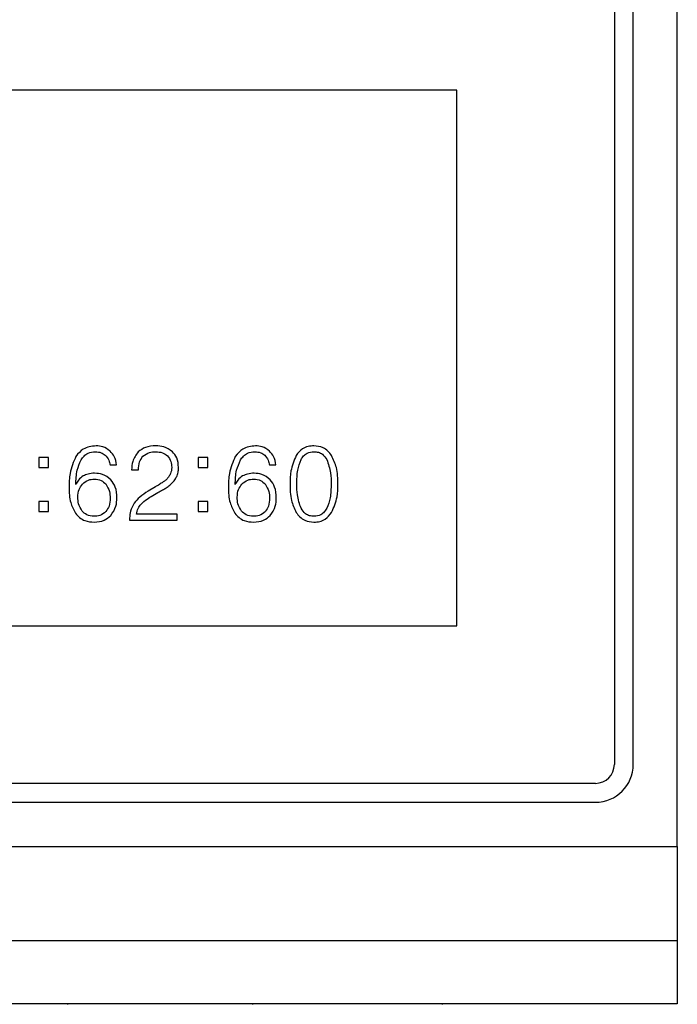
# Model space of a CAD drawing. Header units: millimetres. Extents: x 15756 to 16324, y 1603 to 1933.
# Tile 20 of 48: x 16059 to 16069, y 1846 to 1861. Entities that reach past the tile are written whole.
import ezdxf

# ---------------------------------------------------------------- set-up
doc = ezdxf.new("R2010")
doc.units = ezdxf.units.MM

msp = doc.modelspace()

# ---------------------------------------------------------------- linework, layer by layer
at = {"color": 7, "linetype": 'Continuous', "lineweight": 25}
for p, q in [((16069.41, 1848.369), (16069.41, 1885.869)), ((16068.41, 1885.33), (16068.41, 1849.669)), ((16068.71, 1849.669), (16068.71, 1885.33)), ((16065.91, 1860.369), (16041.91, 1860.369)), ((16065.91, 1851.869), (16065.91, 1860.369)), ((16059.269, 1854.539), (16059.269, 1854.384)), ((16059.424, 1854.539), (16059.269, 1854.539)), ((16059.424, 1854.384), (16059.424, 1854.539)), ((16061.955, 1854.539), (16061.8, 1854.539)), ((16061.8, 1854.539), (16061.8, 1854.384)), ((16061.955, 1854.384), (16061.955, 1854.539)), ((16059.269, 1854.384), (16059.424, 1854.384)), ((16060.401, 1854.423), (16060.504, 1854.423)), ((16061.8, 1854.384), (16061.955, 1854.384)), ((16062.932, 1854.423), (16063.035, 1854.423)), ((16060.744, 1854.343), (16060.853, 1854.343)), ((16061.125, 1854.077), (16061.006, 1854.005)), ((16061.079, 1853.936), (16061.163, 1853.983)), ((16059.424, 1853.84), (16059.269, 1853.84)), ((16059.269, 1853.84), (16059.269, 1853.685)), ((16059.424, 1853.685), (16059.424, 1853.84)), ((16061.8, 1853.84), (16061.8, 1853.685)), ((16061.955, 1853.84), (16061.8, 1853.84)), ((16061.955, 1853.685), (16061.955, 1853.84)), ((16059.269, 1853.685), (16059.424, 1853.685)), ((16061.468, 1853.639), (16060.822, 1853.639)), ((16061.468, 1853.545), (16061.468, 1853.639)), ((16061.8, 1853.685), (16061.955, 1853.685)), ((16060.713, 1853.58), (16060.713, 1853.545)), ((16060.713, 1853.545), (16061.468, 1853.545)), ((16041.91, 1851.869), (16065.91, 1851.869)), ((16068.11, 1849.369), (16013.71, 1849.369)), ((16013.71, 1849.069), (16068.11, 1849.069)), ((16012.41, 1848.369), (16069.41, 1848.369)), ((16069.41, 1848.369), (16069.41, 1846.869)), ((16069.41, 1846.869), (16012.41, 1846.869)), ((16069.41, 1846.869), (16069.41, 1845.869)), ((16069.41, 1845.869), (16012.41, 1845.869)), ((16059.732, 1845.862), (16059.732, 1845.869)), ((16062.664, 1845.869), (16062.664, 1845.862)), ((16065.68, 1845.862), (16065.68, 1845.869))]:
    msp.add_line(p, q, dxfattribs=at)
for radius in [0.3, 0.6]:
    msp.add_arc((16068.11, 1849.669), radius, 270, 0, dxfattribs=at)
for points, knots in [([(16060.179, 1854.726), (16060.107, 1854.717), (16059.977, 1854.702), (16059.896, 1854.602), (16059.86, 1854.558)], [0, 0, 0, 0, 0.558891, 1, 1, 1, 1]), ([(16060.402, 1854.643), (16060.365, 1854.67), (16060.298, 1854.719), (16060.215, 1854.724), (16060.179, 1854.726)], [0, 0, 0, 0, 0.5586325, 1, 1, 1, 1]), ([(16061.131, 1854.726), (16061.073, 1854.723), (16060.969, 1854.718), (16060.885, 1854.657), (16060.848, 1854.631)], [0, 0, 0, 0, 0.560495, 1, 1, 1, 1]), ([(16061.391, 1854.633), (16061.347, 1854.664), (16061.269, 1854.72), (16061.173, 1854.724), (16061.131, 1854.726)], [0, 0, 0, 0, 0.558175, 1, 1, 1, 1]), ([(16062.71, 1854.726), (16062.638, 1854.717), (16062.509, 1854.702), (16062.427, 1854.602), (16062.391, 1854.558)], [0, 0, 0, 0, 0.558891, 1, 1, 1, 1]), ([(16062.934, 1854.643), (16062.896, 1854.67), (16062.829, 1854.719), (16062.746, 1854.724), (16062.71, 1854.726)], [0, 0, 0, 0, 0.55864, 1, 1, 1, 1]), ([(16063.64, 1854.726), (16063.609, 1854.724), (16063.546, 1854.72), (16063.439, 1854.675), (16063.388, 1854.612), (16063.357, 1854.573)], [0, 0, 0, 0, 0.280751, 0.561196, 1, 1, 1, 1]), ([(16063.92, 1854.571), (16063.902, 1854.596), (16063.865, 1854.647), (16063.771, 1854.712), (16063.69, 1854.721), (16063.64, 1854.726)], [0, 0, 0, 0, 0.280738, 0.561087, 1, 1, 1, 1]), ([(16059.86, 1854.558), (16059.822, 1854.47), (16059.754, 1854.311), (16059.751, 1854.139), (16059.75, 1854.062)], [0, 0, 0, 0, 0.558533, 1, 1, 1, 1]), ([(16059.942, 1854.502), (16059.957, 1854.523), (16059.986, 1854.565), (16060.063, 1854.621), (16060.129, 1854.628), (16060.17, 1854.632)], [0, 0, 0, 0, 0.28085, 0.561365, 1, 1, 1, 1]), ([(16060.17, 1854.632), (16060.202, 1854.63), (16060.259, 1854.626), (16060.305, 1854.593), (16060.326, 1854.578)], [0, 0, 0, 0, 0.559906, 1, 1, 1, 1]), ([(16060.326, 1854.578), (16060.347, 1854.553), (16060.385, 1854.507), (16060.396, 1854.448), (16060.401, 1854.423)], [0, 0, 0, 0, 0.558653, 1, 1, 1, 1]), ([(16060.504, 1854.423), (16060.496, 1854.469), (16060.483, 1854.553), (16060.427, 1854.615), (16060.402, 1854.643)], [0, 0, 0, 0, 0.559916, 1, 1, 1, 1]), ([(16060.848, 1854.631), (16060.814, 1854.582), (16060.753, 1854.495), (16060.747, 1854.389), (16060.744, 1854.343)], [0, 0, 0, 0, 0.55797, 1, 1, 1, 1]), ([(16060.853, 1854.343), (16060.854, 1854.387), (16060.858, 1854.466), (16060.903, 1854.531), (16060.923, 1854.559)], [0, 0, 0, 0, 0.560808, 1, 1, 1, 1]), ([(16060.923, 1854.559), (16060.957, 1854.584), (16061.017, 1854.628), (16061.092, 1854.631), (16061.125, 1854.632)], [0, 0, 0, 0, 0.557549, 1, 1, 1, 1]), ([(16061.125, 1854.632), (16061.164, 1854.63), (16061.232, 1854.627), (16061.287, 1854.587), (16061.312, 1854.569)], [0, 0, 0, 0, 0.560421, 1, 1, 1, 1]), ([(16061.312, 1854.569), (16061.335, 1854.539), (16061.376, 1854.485), (16061.379, 1854.417), (16061.381, 1854.387)], [0, 0, 0, 0, 0.55789, 1, 1, 1, 1]), ([(16061.489, 1854.383), (16061.485, 1854.435), (16061.479, 1854.53), (16061.418, 1854.602), (16061.391, 1854.633)], [0, 0, 0, 0, 0.560041, 1, 1, 1, 1]), ([(16062.391, 1854.558), (16062.353, 1854.47), (16062.285, 1854.311), (16062.282, 1854.139), (16062.281, 1854.062)], [0, 0, 0, 0, 0.558533, 1, 1, 1, 1]), ([(16062.473, 1854.502), (16062.488, 1854.523), (16062.517, 1854.565), (16062.594, 1854.621), (16062.66, 1854.628), (16062.701, 1854.632)], [0, 0, 0, 0, 0.280852, 0.561369, 1, 1, 1, 1]), ([(16062.701, 1854.632), (16062.733, 1854.63), (16062.79, 1854.626), (16062.837, 1854.593), (16062.857, 1854.578)], [0, 0, 0, 0, 0.559916, 1, 1, 1, 1]), ([(16062.857, 1854.578), (16062.878, 1854.553), (16062.916, 1854.507), (16062.927, 1854.448), (16062.932, 1854.423)], [0, 0, 0, 0, 0.558656, 1, 1, 1, 1]), ([(16063.035, 1854.423), (16063.028, 1854.469), (16063.014, 1854.553), (16062.958, 1854.615), (16062.934, 1854.643)], [0, 0, 0, 0, 0.559916, 1, 1, 1, 1]), ([(16063.357, 1854.573), (16063.323, 1854.492), (16063.263, 1854.347), (16063.261, 1854.19), (16063.26, 1854.121)], [0, 0, 0, 0, 0.558613, 1, 1, 1, 1]), ([(16063.434, 1854.507), (16063.447, 1854.528), (16063.472, 1854.568), (16063.541, 1854.622), (16063.603, 1854.628), (16063.64, 1854.632)], [0, 0, 0, 0, 0.280976, 0.561395, 1, 1, 1, 1]), ([(16063.64, 1854.632), (16063.664, 1854.631), (16063.711, 1854.628), (16063.789, 1854.589), (16063.823, 1854.539), (16063.844, 1854.507)], [0, 0, 0, 0, 0.280755, 0.561095, 1, 1, 1, 1]), ([(16064.021, 1854.119), (16064.019, 1854.208), (16064.016, 1854.366), (16063.949, 1854.508), (16063.92, 1854.571)], [0, 0, 0, 0, 0.5607235, 1, 1, 1, 1]), ([(16059.859, 1854.114), (16059.861, 1854.19), (16059.865, 1854.325), (16059.918, 1854.448), (16059.942, 1854.502)], [0, 0, 0, 0, 0.560702, 1, 1, 1, 1]), ([(16061.381, 1854.387), (16061.38, 1854.368), (16061.379, 1854.334), (16061.367, 1854.301), (16061.362, 1854.287)], [0, 0, 0, 0, 0.560028, 1, 1, 1, 1]), ([(16061.466, 1854.252), (16061.474, 1854.276), (16061.488, 1854.318), (16061.489, 1854.363), (16061.489, 1854.383)], [0, 0, 0, 0, 0.55973, 1, 1, 1, 1]), ([(16062.39, 1854.114), (16062.392, 1854.19), (16062.396, 1854.325), (16062.45, 1854.448), (16062.473, 1854.502)], [0, 0, 0, 0, 0.560702, 1, 1, 1, 1]), ([(16063.368, 1854.121), (16063.369, 1854.195), (16063.37, 1854.328), (16063.415, 1854.453), (16063.434, 1854.507)], [0, 0, 0, 0, 0.560741, 1, 1, 1, 1]), ([(16063.844, 1854.507), (16063.868, 1854.437), (16063.911, 1854.312), (16063.912, 1854.179), (16063.912, 1854.121)], [0, 0, 0, 0, 0.558786, 1, 1, 1, 1]), ([(16059.976, 1854.247), (16059.948, 1854.227), (16059.899, 1854.191), (16059.871, 1854.137), (16059.859, 1854.114)], [0, 0, 0, 0, 0.559435, 1, 1, 1, 1]), ([(16060.157, 1854.291), (16060.121, 1854.289), (16060.058, 1854.286), (16060.001, 1854.259), (16059.976, 1854.247)], [0, 0, 0, 0, 0.560029, 1, 1, 1, 1]), ([(16060.414, 1854.187), (16060.372, 1854.222), (16060.296, 1854.283), (16060.2, 1854.288), (16060.157, 1854.291)], [0, 0, 0, 0, 0.558258, 1, 1, 1, 1]), ([(16061.362, 1854.287), (16061.354, 1854.27), (16061.339, 1854.239), (16061.317, 1854.213), (16061.307, 1854.201)], [0, 0, 0, 0, 0.559708, 1, 1, 1, 1]), ([(16061.394, 1854.142), (16061.41, 1854.16), (16061.439, 1854.194), (16061.458, 1854.235), (16061.466, 1854.252)], [0, 0, 0, 0, 0.560015, 1, 1, 1, 1]), ([(16062.507, 1854.247), (16062.479, 1854.227), (16062.43, 1854.191), (16062.402, 1854.137), (16062.39, 1854.114)], [0, 0, 0, 0, 0.559432, 1, 1, 1, 1]), ([(16062.688, 1854.291), (16062.653, 1854.289), (16062.589, 1854.286), (16062.532, 1854.259), (16062.507, 1854.247)], [0, 0, 0, 0, 0.560033, 1, 1, 1, 1]), ([(16062.945, 1854.187), (16062.903, 1854.222), (16062.827, 1854.283), (16062.731, 1854.288), (16062.688, 1854.291)], [0, 0, 0, 0, 0.558264, 1, 1, 1, 1]), ([(16059.75, 1854.062), (16059.752, 1853.982), (16059.756, 1853.838), (16059.823, 1853.711), (16059.853, 1853.656)], [0, 0, 0, 0, 0.5608374, 1, 1, 1, 1]), ([(16059.89, 1853.911), (16059.893, 1853.953), (16059.898, 1854.029), (16059.943, 1854.09), (16059.963, 1854.117)], [0, 0, 0, 0, 0.559958, 1, 1, 1, 1]), ([(16059.963, 1854.117), (16059.993, 1854.143), (16060.047, 1854.19), (16060.118, 1854.195), (16060.149, 1854.198)], [0, 0, 0, 0, 0.558826, 1, 1, 1, 1]), ([(16060.149, 1854.198), (16060.189, 1854.195), (16060.26, 1854.189), (16060.311, 1854.141), (16060.334, 1854.12)], [0, 0, 0, 0, 0.5599149, 1, 1, 1, 1]), ([(16060.334, 1854.12), (16060.357, 1854.081), (16060.399, 1854.011), (16060.401, 1853.93), (16060.402, 1853.895)], [0, 0, 0, 0, 0.557886, 1, 1, 1, 1]), ([(16060.511, 1853.9), (16060.508, 1853.959), (16060.502, 1854.065), (16060.441, 1854.15), (16060.414, 1854.187)], [0, 0, 0, 0, 0.560399, 1, 1, 1, 1]), ([(16061.228, 1854.14), (16061.209, 1854.128), (16061.175, 1854.106), (16061.14, 1854.086), (16061.125, 1854.077)], [0, 0, 0, 0, 0.559989, 1, 1, 1, 1]), ([(16061.163, 1853.983), (16061.187, 1853.997), (16061.231, 1854.021), (16061.273, 1854.048), (16061.292, 1854.059)], [0, 0, 0, 0, 0.560038, 1, 1, 1, 1]), ([(16061.307, 1854.201), (16061.293, 1854.189), (16061.268, 1854.166), (16061.24, 1854.148), (16061.228, 1854.14)], [0, 0, 0, 0, 0.5598524, 1, 1, 1, 1]), ([(16061.292, 1854.059), (16061.312, 1854.073), (16061.349, 1854.098), (16061.38, 1854.128), (16061.394, 1854.142)], [0, 0, 0, 0, 0.560061, 1, 1, 1, 1]), ([(16062.281, 1854.062), (16062.283, 1853.982), (16062.287, 1853.838), (16062.354, 1853.711), (16062.384, 1853.656)], [0, 0, 0, 0, 0.5608374, 1, 1, 1, 1]), ([(16062.421, 1853.911), (16062.424, 1853.953), (16062.43, 1854.029), (16062.475, 1854.09), (16062.495, 1854.117)], [0, 0, 0, 0, 0.559958, 1, 1, 1, 1]), ([(16062.495, 1854.117), (16062.525, 1854.143), (16062.579, 1854.19), (16062.649, 1854.195), (16062.68, 1854.198)], [0, 0, 0, 0, 0.558826, 1, 1, 1, 1]), ([(16062.68, 1854.198), (16062.72, 1854.195), (16062.791, 1854.189), (16062.842, 1854.141), (16062.865, 1854.12)], [0, 0, 0, 0, 0.559919, 1, 1, 1, 1]), ([(16062.865, 1854.12), (16062.889, 1854.081), (16062.931, 1854.011), (16062.933, 1853.93), (16062.934, 1853.895)], [0, 0, 0, 0, 0.557887, 1, 1, 1, 1]), ([(16063.042, 1853.9), (16063.039, 1853.959), (16063.033, 1854.065), (16062.972, 1854.15), (16062.945, 1854.187)], [0, 0, 0, 0, 0.560399, 1, 1, 1, 1]), ([(16063.26, 1854.121), (16063.261, 1854.032), (16063.264, 1853.875), (16063.328, 1853.732), (16063.357, 1853.669)], [0, 0, 0, 0, 0.560722, 1, 1, 1, 1]), ([(16063.434, 1853.734), (16063.411, 1853.804), (16063.369, 1853.93), (16063.369, 1854.062), (16063.368, 1854.121)], [0, 0, 0, 0, 0.558852, 1, 1, 1, 1]), ([(16063.912, 1854.121), (16063.911, 1854.046), (16063.91, 1853.913), (16063.865, 1853.789), (16063.844, 1853.734)], [0, 0, 0, 0, 0.560708, 1, 1, 1, 1]), ([(16063.92, 1853.669), (16063.955, 1853.749), (16064.017, 1853.894), (16064.02, 1854.05), (16064.021, 1854.119)], [0, 0, 0, 0, 0.558565, 1, 1, 1, 1]), ([(16059.958, 1853.69), (16059.935, 1853.728), (16059.894, 1853.796), (16059.891, 1853.876), (16059.89, 1853.911)], [0, 0, 0, 0, 0.558458, 1, 1, 1, 1]), ([(16060.413, 1853.619), (16060.446, 1853.667), (16060.504, 1853.752), (16060.509, 1853.855), (16060.511, 1853.9)], [0, 0, 0, 0, 0.558348, 1, 1, 1, 1]), ([(16061.006, 1854.005), (16060.959, 1853.976), (16060.877, 1853.923), (16060.813, 1853.849), (16060.785, 1853.816)], [0, 0, 0, 0, 0.560298, 1, 1, 1, 1]), ([(16060.892, 1853.797), (16060.924, 1853.827), (16060.982, 1853.88), (16061.049, 1853.918), (16061.079, 1853.936)], [0, 0, 0, 0, 0.55949, 1, 1, 1, 1]), ([(16062.49, 1853.69), (16062.467, 1853.728), (16062.425, 1853.796), (16062.422, 1853.876), (16062.421, 1853.911)], [0, 0, 0, 0, 0.55846, 1, 1, 1, 1]), ([(16062.944, 1853.619), (16062.977, 1853.667), (16063.036, 1853.752), (16063.04, 1853.855), (16063.042, 1853.9)], [0, 0, 0, 0, 0.558348, 1, 1, 1, 1]), ([(16060.402, 1853.895), (16060.401, 1853.851), (16060.398, 1853.774), (16060.355, 1853.71), (16060.337, 1853.682)], [0, 0, 0, 0, 0.5607093, 1, 1, 1, 1]), ([(16060.785, 1853.816), (16060.761, 1853.775), (16060.72, 1853.701), (16060.715, 1853.617), (16060.713, 1853.58)], [0, 0, 0, 0, 0.559298, 1, 1, 1, 1]), ([(16060.822, 1853.639), (16060.828, 1853.671), (16060.838, 1853.73), (16060.876, 1853.777), (16060.892, 1853.797)], [0, 0, 0, 0, 0.559253, 1, 1, 1, 1]), ([(16062.934, 1853.895), (16062.932, 1853.851), (16062.929, 1853.774), (16062.887, 1853.71), (16062.868, 1853.682)], [0, 0, 0, 0, 0.5607093, 1, 1, 1, 1]), ([(16059.853, 1853.656), (16059.874, 1853.631), (16059.915, 1853.582), (16060.017, 1853.525), (16060.1, 1853.518), (16060.15, 1853.514)], [0, 0, 0, 0, 0.28041, 0.560614, 1, 1, 1, 1]), ([(16060.146, 1853.607), (16060.106, 1853.611), (16060.033, 1853.618), (16059.981, 1853.668), (16059.958, 1853.69)], [0, 0, 0, 0, 0.559403, 1, 1, 1, 1]), ([(16060.337, 1853.682), (16060.305, 1853.657), (16060.249, 1853.612), (16060.178, 1853.609), (16060.146, 1853.607)], [0, 0, 0, 0, 0.557859, 1, 1, 1, 1]), ([(16060.15, 1853.514), (16060.206, 1853.518), (16060.305, 1853.526), (16060.38, 1853.591), (16060.413, 1853.619)], [0, 0, 0, 0, 0.559926, 1, 1, 1, 1]), ([(16062.384, 1853.656), (16062.405, 1853.631), (16062.446, 1853.582), (16062.549, 1853.525), (16062.631, 1853.518), (16062.681, 1853.514)], [0, 0, 0, 0, 0.28041, 0.560614, 1, 1, 1, 1]), ([(16062.677, 1853.607), (16062.637, 1853.611), (16062.564, 1853.618), (16062.512, 1853.668), (16062.49, 1853.69)], [0, 0, 0, 0, 0.559403, 1, 1, 1, 1]), ([(16062.868, 1853.682), (16062.837, 1853.657), (16062.78, 1853.612), (16062.709, 1853.609), (16062.677, 1853.607)], [0, 0, 0, 0, 0.557859, 1, 1, 1, 1]), ([(16062.681, 1853.514), (16062.737, 1853.518), (16062.837, 1853.526), (16062.911, 1853.591), (16062.944, 1853.619)], [0, 0, 0, 0, 0.559923, 1, 1, 1, 1]), ([(16063.357, 1853.669), (16063.375, 1853.643), (16063.413, 1853.593), (16063.509, 1853.528), (16063.59, 1853.519), (16063.64, 1853.514)], [0, 0, 0, 0, 0.280702, 0.561046, 1, 1, 1, 1]), ([(16063.64, 1853.607), (16063.616, 1853.609), (16063.569, 1853.612), (16063.489, 1853.65), (16063.455, 1853.702), (16063.434, 1853.734)], [0, 0, 0, 0, 0.280854, 0.561146, 1, 1, 1, 1]), ([(16063.844, 1853.734), (16063.832, 1853.714), (16063.807, 1853.674), (16063.739, 1853.619), (16063.678, 1853.612), (16063.64, 1853.607)], [0, 0, 0, 0, 0.28105, 0.561616, 1, 1, 1, 1]), ([(16063.64, 1853.514), (16063.671, 1853.516), (16063.734, 1853.52), (16063.839, 1853.566), (16063.89, 1853.63), (16063.92, 1853.669)], [0, 0, 0, 0, 0.28073, 0.561071, 1, 1, 1, 1])]:
    msp.add_open_spline(points, degree=3, knots=knots, dxfattribs=at)

doc.saveas('drawing.dxf')
